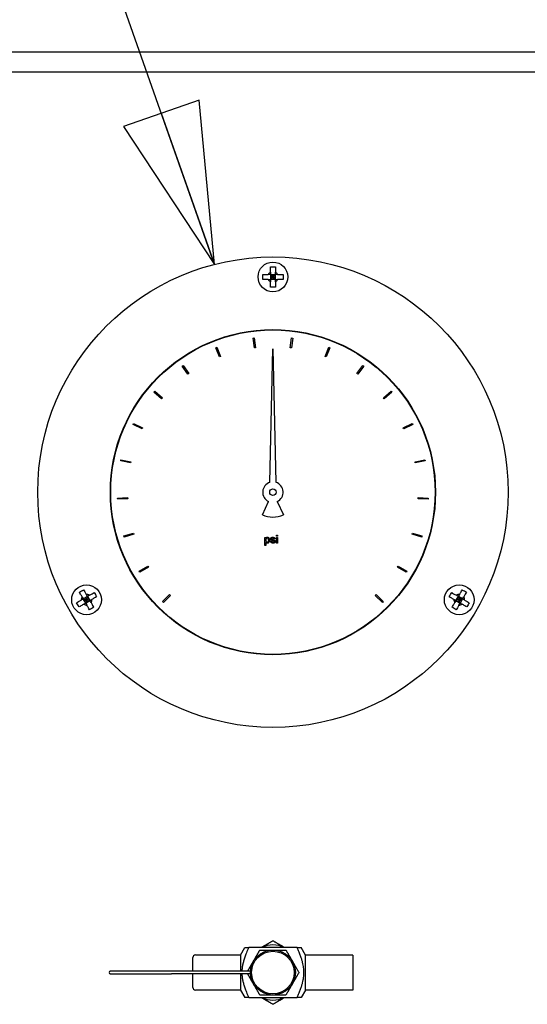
# Paper-space layout 'SHEET_1' of a CAD drawing. Header units: inches. Extents: x 4 to 540, y 12 to 340.
# Tile 15 of 118: x 57.99 to 64.33, y 145.05 to 157.35. Entities that reach past the tile are written whole.
import ezdxf

# ---------------------------------------------------------------- set-up
doc = ezdxf.new("R2010")
doc.units = ezdxf.units.IN
doc.header["$LTSCALE"] = 16
doc.header["$MEASUREMENT"] = 0
doc.layers.get('0').update_dxf_attribs({"lineweight": 25})
doc.layers.add('DIMEN', color=7, linetype='Continuous', lineweight=25)
doc.styles.get("Standard").update_dxf_attribs({"font": 'arial.ttf'})
doc.dimstyles.new('DEFAULT-ANSI$7', dxfattribs={"dimscale": 16, "dimtxt": 0.125, "dimasz": 0.125, "dimexe": 0.125, "dimexo": 0.0625, "dimgap": 0.031496, "dimtad": 0, "dimtih": 1, "dimtoh": 1, "dimrnd": 1e-08, "dimzin": 4, "dimdsep": 46, "dimtxsty": 'Standard', "dimblk": 'Filled-1', "dimcen": 0.09, "dimdle": 0.393701, "dimclrd": 256, "dimclre": 256, "dimclrt": 256, "dimadec": 0, "dimazin": 1, "dimtfac": 1.504, "dimtofl": 0, "dimtmove": 0, "dimatfit": 3, "dimldrblk": 'Filled-1', "dimfxl": 1, "dimtolj": 1, "dimtzin": 4, "dimlwd": 25, "dimlwe": 25, "dimarcsym": 0})

# ---------------------------------------------------------------- blocks, each defined once
blk = doc.blocks.new('Filled-1')
at = {"color": 0}
for p, q in [((0, 0), (-1, 0.25)), ((-1, 0.25), (-1, -0.25)), ((-1, 0), (0, 0)), ((-1, -0.25), (0, 0))]:
    blk.add_line(p, q, dxfattribs=at)
at = {"color": 0, "flags": 128}
blk.add_lwpolyline([(-1, -0.25), (0, 0), (-1, 0.25), (-1, -0.25)], dxfattribs=at)
at = {"color": 0}
blk.add_solid([(-1, -0.25), (0, 0), (-1, 0.25), (-1, -0.25)], dxfattribs=at)

psp = doc.layouts.new('SHEET_1')

# ---------------------------------------------------------------- linework, layer by layer
for p, q in [((49.653, 156.951), (73.653, 156.951)), ((49.903, 156.701), (73.403, 156.701)), ((61.153, 154.139), (61.123, 154.169)), ((61.123, 154.169), (61.123, 154.109)), ((61.123, 154.169), (61.183, 154.169)), ((61.123, 154.139), (61.153, 154.139)), ((61.123, 154.109), (61.153, 154.139)), ((61.183, 154.109), (61.123, 154.109)), ((61.153, 154.169), (61.153, 154.139)), ((61.183, 154.169), (61.153, 154.139)), ((61.153, 154.139), (61.183, 154.139)), ((61.153, 154.139), (61.153, 154.109)), ((61.153, 154.139), (61.183, 154.109)), ((61.183, 154.109), (61.183, 154.169)), ((60.905, 153.376), (60.92, 153.378)), ((60.921, 153.252), (60.905, 153.376)), ((60.92, 153.378), (60.936, 153.254)), ((61.37, 153.254), (61.385, 153.378)), ((61.385, 153.378), (61.4, 153.376)), ((61.4, 153.376), (61.385, 153.252)), ((60.44, 153.256), (60.454, 153.262)), ((60.486, 153.14), (60.44, 153.256)), ((60.454, 153.262), (60.5, 153.145)), ((60.936, 153.254), (60.921, 153.252)), ((61.385, 153.252), (61.37, 153.254)), ((61.806, 153.145), (61.851, 153.262)), ((61.865, 153.256), (61.82, 153.14)), ((61.851, 153.262), (61.865, 153.256)), ((60.5, 153.145), (60.486, 153.14)), ((61.114, 151.573), (61.153, 153.24)), ((61.153, 153.24), (61.191, 151.573)), ((61.82, 153.14), (61.806, 153.145)), ((60.019, 153.026), (60.031, 153.035)), ((60.092, 152.924), (60.019, 153.026)), ((60.031, 153.035), (60.104, 152.933)), ((62.202, 152.933), (62.274, 153.035)), ((62.287, 153.026), (62.214, 152.924)), ((62.274, 153.035), (62.287, 153.026)), ((60.104, 152.933), (60.092, 152.924)), ((62.214, 152.924), (62.202, 152.933)), ((59.667, 152.7), (59.677, 152.711)), ((59.762, 152.619), (59.667, 152.7)), ((59.677, 152.711), (59.772, 152.63)), ((59.772, 152.63), (59.762, 152.619)), ((62.533, 152.63), (62.629, 152.711)), ((62.543, 152.619), (62.533, 152.63)), ((62.639, 152.7), (62.543, 152.619)), ((62.629, 152.711), (62.639, 152.7)), ((59.406, 152.297), (59.412, 152.31)), ((59.518, 152.242), (59.406, 152.297)), ((59.412, 152.31), (59.525, 152.255)), ((62.781, 152.255), (62.893, 152.31)), ((62.9, 152.297), (62.787, 152.242)), ((62.893, 152.31), (62.9, 152.297)), ((59.525, 152.255), (59.518, 152.242)), ((62.787, 152.242), (62.781, 152.255)), ((59.252, 151.842), (59.255, 151.857)), ((59.374, 151.816), (59.252, 151.842)), ((59.255, 151.857), (59.377, 151.831)), ((59.377, 151.831), (59.374, 151.816)), ((62.928, 151.831), (63.051, 151.857)), ((62.931, 151.816), (62.928, 151.831)), ((63.054, 151.842), (62.931, 151.816)), ((63.051, 151.857), (63.054, 151.842)), ((59.213, 151.378), (59.338, 151.383)), ((59.214, 151.363), (59.213, 151.378)), ((59.339, 151.369), (59.214, 151.363)), ((59.338, 151.383), (59.339, 151.369)), ((61.021, 151.169), (61.099, 151.335)), ((61.207, 151.335), (61.284, 151.169)), ((62.967, 151.369), (62.967, 151.383)), ((62.967, 151.383), (63.092, 151.378)), ((63.092, 151.363), (62.967, 151.369)), ((63.092, 151.378), (63.092, 151.363)), ((59.291, 150.904), (59.41, 150.94)), ((59.415, 150.926), (59.295, 150.89)), ((59.41, 150.94), (59.415, 150.926)), ((61.198, 150.902), (61.198, 150.915)), ((61.198, 150.915), (61.211, 150.915)), ((61.211, 150.915), (61.211, 150.902)), ((62.891, 150.926), (62.895, 150.94)), ((63.011, 150.89), (62.891, 150.926)), ((62.895, 150.94), (63.015, 150.904)), ((59.295, 150.89), (59.291, 150.904)), ((61.051, 150.787), (61.051, 150.887)), ((61.051, 150.887), (61.064, 150.887)), ((61.064, 150.787), (61.051, 150.787)), ((61.064, 150.887), (61.064, 150.876)), ((61.064, 150.824), (61.064, 150.787)), ((61.123, 150.837), (61.136, 150.838)), ((61.178, 150.868), (61.165, 150.867)), ((61.211, 150.902), (61.198, 150.902)), ((61.198, 150.815), (61.198, 150.887)), ((61.198, 150.887), (61.211, 150.887)), ((61.211, 150.815), (61.198, 150.815)), ((61.211, 150.887), (61.211, 150.815)), ((63.015, 150.904), (63.011, 150.89)), ((59.482, 150.464), (59.589, 150.528)), ((59.489, 150.451), (59.482, 150.464)), ((59.597, 150.515), (59.489, 150.451)), ((59.589, 150.528), (59.597, 150.515)), ((62.709, 150.515), (62.716, 150.528)), ((62.816, 150.451), (62.709, 150.515)), ((62.716, 150.528), (62.824, 150.464)), ((62.824, 150.464), (62.816, 150.451)), ((59.775, 150.084), (59.863, 150.172)), ((59.863, 150.172), (59.874, 150.162)), ((62.431, 150.162), (62.442, 150.172)), ((62.442, 150.172), (62.53, 150.084)), ((58.836, 150.148), (58.784, 150.118)), ((58.784, 150.118), (58.825, 150.107)), ((58.814, 150.066), (58.784, 150.118)), ((58.799, 150.092), (58.825, 150.107)), ((58.825, 150.107), (58.81, 150.133)), ((58.825, 150.107), (58.814, 150.066)), ((58.814, 150.066), (58.866, 150.096)), ((58.825, 150.107), (58.836, 150.148)), ((58.825, 150.107), (58.851, 150.122)), ((58.84, 150.081), (58.825, 150.107)), ((58.866, 150.096), (58.825, 150.107)), ((58.836, 150.148), (58.866, 150.096)), ((59.786, 150.073), (59.775, 150.084)), ((59.874, 150.162), (59.786, 150.073)), ((62.52, 150.073), (62.431, 150.162)), ((62.53, 150.084), (62.52, 150.073)), ((63.439, 150.096), (63.469, 150.148)), ((63.48, 150.107), (63.439, 150.096)), ((63.439, 150.096), (63.491, 150.066)), ((63.48, 150.107), (63.454, 150.122)), ((63.48, 150.107), (63.465, 150.081)), ((63.521, 150.118), (63.469, 150.148)), ((63.469, 150.148), (63.48, 150.107)), ((63.495, 150.133), (63.48, 150.107)), ((63.48, 150.107), (63.521, 150.118)), ((63.506, 150.092), (63.48, 150.107)), ((63.491, 150.066), (63.48, 150.107)), ((63.521, 150.118), (63.491, 150.066)), ((60.746, 145.67), (60.801, 145.764)), ((61.454, 145.764), (60.851, 145.764)), ((61.559, 145.67), (61.505, 145.764)), ((60.153, 145.467), (60.153, 145.639)), ((60.746, 145.67), (60.184, 145.67)), ((60.746, 145.67), (60.746, 145.467)), ((61.559, 145.232), (61.559, 145.67)), ((62.153, 145.67), (61.559, 145.67)), ((62.153, 145.67), (62.153, 145.232)), ((59.887, 145.467), (59.121, 145.467)), ((59.121, 145.435), (59.887, 145.435)), ((60.872, 145.467), (59.887, 145.467)), ((60.872, 145.435), (59.887, 145.435)), ((60.153, 145.264), (60.153, 145.435)), ((60.746, 145.435), (60.746, 145.232)), ((60.746, 145.232), (60.184, 145.232)), ((60.746, 145.232), (60.801, 145.139)), ((60.851, 145.139), (61.454, 145.139)), ((61.559, 145.232), (61.505, 145.139)), ((62.153, 145.232), (61.559, 145.232))]:
    psp.add_line(p, q)
for centre, radius in [((61.153, 151.451), 2.938), ((61.153, 154.139), 0.186), ((61.153, 151.451), 2.031), ((61.153, 151.451), 2.026), ((61.153, 151.451), 0.0402), ((58.825, 150.107), 0.186), ((63.48, 150.107), 0.186), ((61.153, 145.451), 0.281), ((61.153, 145.451), 0.266)]:
    psp.add_circle(centre, radius)
for centre, radius, start, end in [((61.153, 154.139), 0.0665, 116.8161, 153.1839), ((61.153, 154.139), 0.0665, 206.8161, 243.1839), ((61.153, 154.139), 0.0665, 26.8161, 63.1839), ((61.153, 154.139), 0.0665, 296.8161, 333.1839), ((61.153, 151.451), 0.128, 107.496, 245), ((61.153, 151.451), 0.128, 295, 72.504), ((61.153, 151.451), 0.311, 245, 295), ((58.825, 150.107), 0.0665, 56.8161, 93.1839), ((63.48, 150.107), 0.0665, 86.8161, 123.1839), ((58.825, 150.107), 0.0665, 146.8161, 183.1839), ((58.825, 150.107), 0.0665, 236.8161, 273.1839), ((58.825, 150.107), 0.0665, 326.8161, 3.1839), ((63.48, 150.107), 0.0665, 176.8161, 213.1839), ((63.48, 150.107), 0.0665, 266.8161, 303.1839), ((63.48, 150.107), 0.0665, 356.8161, 33.1839), ((61.153, 145.451), 0.344, 65.38, 114.62), ((60.184, 145.639), 0.0313, 90, 180), ((59.121, 145.451), 0.0156, 90, 270), ((60.184, 145.264), 0.0313, 180, 270), ((61.153, 145.451), 0.344, 245.38, 294.62)]:
    psp.add_arc(centre, radius, start, end)
for points, knots in [([(61.123, 154.264), (61.133, 154.265), (61.143, 154.266), (61.153, 154.266), (61.162, 154.266), (61.172, 154.265), (61.183, 154.264)], [-0.073398, -0.073398, -0.073398, -0.073398, 0, 0, 0, 0.073398, 0.073398, 0.073398, 0.073398]), ([(61.123, 154.198), (61.123, 154.21), (61.123, 154.224), (61.123, 154.246), (61.123, 154.256), (61.123, 154.264)], [0.1417473, 0.1417473, 0.1417473, 0.1417473, 0.2356694, 0.2356694, 0.3031973, 0.3031973, 0.3031973, 0.3031973]), ([(61.183, 154.264), (61.183, 154.256), (61.183, 154.246), (61.183, 154.224), (61.183, 154.21), (61.183, 154.198)], [-0.3031973, -0.3031973, -0.3031973, -0.3031973, -0.2356694, -0.2356694, -0.1417473, -0.1417473, -0.1417473, -0.1417473]), ([(61.027, 154.109), (61.026, 154.119), (61.026, 154.129), (61.026, 154.139), (61.026, 154.148), (61.026, 154.158), (61.027, 154.169)], [-0.073398, -0.073398, -0.073398, -0.073398, 0, 0, 0, 0.073398, 0.073398, 0.073398, 0.073398]), ([(61.027, 154.169), (61.036, 154.169), (61.045, 154.169), (61.068, 154.169), (61.081, 154.169), (61.093, 154.169)], [-0.3031973, -0.3031973, -0.3031973, -0.3031973, -0.2356694, -0.2356694, -0.1417473, -0.1417473, -0.1417473, -0.1417473]), ([(61.093, 154.109), (61.081, 154.109), (61.068, 154.109), (61.045, 154.109), (61.036, 154.109), (61.027, 154.109)], [0.1417473, 0.1417473, 0.1417473, 0.1417473, 0.2356694, 0.2356694, 0.3031973, 0.3031973, 0.3031973, 0.3031973]), ([(61.212, 154.169), (61.224, 154.169), (61.238, 154.169), (61.261, 154.169), (61.27, 154.169), (61.279, 154.169)], [0.1417473, 0.1417473, 0.1417473, 0.1417473, 0.2356694, 0.2356694, 0.3031973, 0.3031973, 0.3031973, 0.3031973]), ([(61.279, 154.109), (61.27, 154.109), (61.261, 154.109), (61.238, 154.109), (61.224, 154.109), (61.212, 154.109)], [-0.3031973, -0.3031973, -0.3031973, -0.3031973, -0.2356694, -0.2356694, -0.1417473, -0.1417473, -0.1417473, -0.1417473]), ([(61.279, 154.169), (61.279, 154.158), (61.28, 154.148), (61.28, 154.139), (61.28, 154.129), (61.279, 154.119), (61.279, 154.109)], [-0.073398, -0.073398, -0.073398, -0.073398, 0, 0, 0, 0.073398, 0.073398, 0.073398, 0.073398]), ([(61.123, 154.013), (61.123, 154.021), (61.123, 154.031), (61.123, 154.053), (61.123, 154.067), (61.123, 154.079)], [-0.3031973, -0.3031973, -0.3031973, -0.3031973, -0.2356694, -0.2356694, -0.1417473, -0.1417473, -0.1417473, -0.1417473]), ([(61.183, 154.013), (61.172, 154.012), (61.162, 154.012), (61.153, 154.012), (61.143, 154.012), (61.133, 154.012), (61.123, 154.013)], [-0.073398, -0.073398, -0.073398, -0.073398, 0, 0, 0, 0.073398, 0.073398, 0.073398, 0.073398]), ([(61.183, 154.079), (61.183, 154.067), (61.183, 154.053), (61.183, 154.031), (61.183, 154.021), (61.183, 154.013)], [0.1417473, 0.1417473, 0.1417473, 0.1417473, 0.2356694, 0.2356694, 0.3031973, 0.3031973, 0.3031973, 0.3031973]), ([(61.082, 150.877), (61.081, 150.877), (61.079, 150.877), (61.076, 150.876), (61.075, 150.875), (61.072, 150.872), (61.07, 150.87), (61.067, 150.865), (61.065, 150.862), (61.064, 150.856), (61.063, 150.853), (61.064, 150.85)], [0, 0, 0, 0, 0.01030096, 0.01030096, 0.02382711, 0.02382711, 0.04396093, 0.04396093, 0.06383483, 0.06383483, 0.08336605, 0.08336605, 0.08336605, 0.08336605]), ([(61.064, 150.85), (61.063, 150.847), (61.064, 150.844), (61.066, 150.838), (61.068, 150.834), (61.072, 150.829), (61.073, 150.828), (61.076, 150.826), (61.077, 150.826), (61.079, 150.825), (61.08, 150.825), (61.081, 150.825)], [0, 0, 0, 0, 0.02322829, 0.02322829, 0.05294071, 0.05294071, 0.07328238, 0.07328238, 0.08325329, 0.08325329, 0.0930071, 0.0930071, 0.0930071, 0.0930071]), ([(61.064, 150.876), (61.065, 150.878), (61.068, 150.881), (61.073, 150.885), (61.075, 150.886), (61.079, 150.888), (61.081, 150.889), (61.084, 150.889)], [0, 0, 0, 0, 0.02008113, 0.02008113, 0.03134175, 0.03134175, 0.04158961, 0.04158961, 0.04158961, 0.04158961]), ([(61.082, 150.813), (61.081, 150.813), (61.079, 150.814), (61.075, 150.815), (61.072, 150.817), (61.068, 150.82), (61.065, 150.822), (61.064, 150.824)], [0, 0, 0, 0, 0.01170431, 0.01170431, 0.03306858, 0.03306858, 0.05638212, 0.05638212, 0.05638212, 0.05638212]), ([(61.081, 150.825), (61.083, 150.825), (61.084, 150.825), (61.087, 150.826), (61.089, 150.827), (61.092, 150.83), (61.094, 150.832), (61.097, 150.837), (61.098, 150.84), (61.1, 150.845), (61.1, 150.848), (61.1, 150.851)], [0, 0, 0, 0, 0.01071139, 0.01071139, 0.02407161, 0.02407161, 0.04411211, 0.04411211, 0.06645334, 0.06645334, 0.08878224, 0.08878224, 0.08878224, 0.08878224]), ([(61.1, 150.851), (61.1, 150.854), (61.099, 150.858), (61.097, 150.864), (61.096, 150.868), (61.092, 150.873), (61.09, 150.874), (61.087, 150.876), (61.086, 150.876), (61.084, 150.877), (61.083, 150.877), (61.082, 150.877)], [0, 0, 0, 0, 0.02328501, 0.02328501, 0.05371083, 0.05371083, 0.07254537, 0.07254537, 0.08127425, 0.08127425, 0.08978115, 0.08978115, 0.08978115, 0.08978115]), ([(61.113, 150.852), (61.113, 150.847), (61.112, 150.842), (61.108, 150.831), (61.105, 150.827), (61.098, 150.82), (61.095, 150.817), (61.09, 150.815), (61.089, 150.814), (61.085, 150.814), (61.084, 150.813), (61.082, 150.813)], [0, 0, 0, 0, 0.03428, 0.03428, 0.065659, 0.065659, 0.0911704, 0.0911704, 0.1037341, 0.1037341, 0.114811, 0.114811, 0.114811, 0.114811]), ([(61.084, 150.889), (61.085, 150.889), (61.087, 150.889), (61.092, 150.887), (61.094, 150.886), (61.1, 150.882), (61.103, 150.879), (61.108, 150.872), (61.11, 150.868), (61.112, 150.859), (61.113, 150.855), (61.113, 150.852)], [0, 0, 0, 0, 0.01297392, 0.01297392, 0.02976909, 0.02976909, 0.04981851, 0.04981851, 0.07069722, 0.07069722, 0.09133475, 0.09133475, 0.09133475, 0.09133475]), ([(61.154, 150.813), (61.15, 150.813), (61.147, 150.814), (61.14, 150.816), (61.136, 150.818), (61.13, 150.823), (61.128, 150.825), (61.125, 150.829), (61.125, 150.831), (61.124, 150.834), (61.123, 150.835), (61.123, 150.837)], [0, 0, 0, 0, 0.0256107, 0.0256107, 0.0569851, 0.0569851, 0.0819046, 0.0819046, 0.093959, 0.093959, 0.1058478, 0.1058478, 0.1058478, 0.1058478]), ([(61.124, 150.868), (61.124, 150.869), (61.125, 150.871), (61.126, 150.875), (61.127, 150.877), (61.129, 150.881), (61.131, 150.882), (61.132, 150.884)], [0, 0, 0, 0, 0.01194979, 0.01194979, 0.02671676, 0.02671676, 0.04156343, 0.04156343, 0.04156343, 0.04156343]), ([(61.153, 150.845), (61.147, 150.847), (61.139, 150.848), (61.13, 150.855), (61.128, 150.858), (61.126, 150.861), (61.125, 150.862), (61.125, 150.865), (61.124, 150.866), (61.124, 150.868)], [0, 0, 0, 0, 0.0472126, 0.0472126, 0.0724338, 0.0724338, 0.0919175, 0.0919175, 0.1110495, 0.1110495, 0.1110495, 0.1110495]), ([(61.132, 150.884), (61.134, 150.885), (61.135, 150.885), (61.141, 150.888), (61.146, 150.889), (61.15, 150.889)], [0, 0, 0, 0, 0.01117517, 0.01117517, 0.03636815, 0.03636815, 0.03636815, 0.03636815]), ([(61.136, 150.838), (61.136, 150.837), (61.137, 150.835), (61.138, 150.833), (61.139, 150.831), (61.142, 150.829), (61.144, 150.827), (61.148, 150.826), (61.149, 150.826), (61.151, 150.825), (61.152, 150.825), (61.154, 150.825)], [0, 0, 0, 0, 0.01013732, 0.01013732, 0.02326384, 0.02326384, 0.04120178, 0.04120178, 0.05075493, 0.05075493, 0.06010999, 0.06010999, 0.06010999, 0.06010999]), ([(61.151, 150.877), (61.149, 150.877), (61.147, 150.877), (61.144, 150.876), (61.142, 150.875), (61.14, 150.873), (61.139, 150.872), (61.138, 150.871), (61.138, 150.871), (61.138, 150.87), (61.138, 150.869), (61.138, 150.869)], [0, 0, 0, 0, 0.01457017, 0.01457017, 0.03004705, 0.03004705, 0.0388717, 0.0388717, 0.04292693, 0.04292693, 0.04689858, 0.04689858, 0.04689858, 0.04689858]), ([(61.138, 150.869), (61.138, 150.868), (61.138, 150.868), (61.138, 150.866), (61.138, 150.866), (61.139, 150.865)], [0, 0, 0, 0, 0.00523905, 0.00523905, 0.01050232, 0.01050232, 0.01050232, 0.01050232]), ([(61.139, 150.865), (61.139, 150.864), (61.14, 150.864), (61.141, 150.863), (61.142, 150.863), (61.143, 150.862)], [0, 0, 0, 0, 0.00622765, 0.00622765, 0.01298927, 0.01298927, 0.01298927, 0.01298927]), ([(61.143, 150.862), (61.144, 150.862), (61.146, 150.861), (61.149, 150.86), (61.151, 150.86), (61.152, 150.859)], [0, 0, 0, 0, 0.00999013, 0.00999013, 0.02429244, 0.02429244, 0.02429244, 0.02429244]), ([(61.15, 150.889), (61.155, 150.889), (61.159, 150.888), (61.166, 150.885), (61.169, 150.883), (61.174, 150.879), (61.175, 150.877), (61.177, 150.873), (61.178, 150.87), (61.178, 150.868)], [0, 0, 0, 0, 0.03302131, 0.03302131, 0.05929167, 0.05929167, 0.07866223, 0.07866223, 0.09800819, 0.09800819, 0.09800819, 0.09800819]), ([(61.165, 150.867), (61.165, 150.868), (61.165, 150.869), (61.164, 150.871), (61.163, 150.872), (61.16, 150.874), (61.159, 150.875), (61.156, 150.876), (61.155, 150.877), (61.153, 150.877), (61.152, 150.877), (61.151, 150.877)], [0, 0, 0, 0, 0.0076472, 0.0076472, 0.01759781, 0.01759781, 0.03144334, 0.03144334, 0.03928913, 0.03928913, 0.04695985, 0.04695985, 0.04695985, 0.04695985]), ([(61.152, 150.859), (61.158, 150.858), (61.164, 150.856), (61.172, 150.852), (61.176, 150.85), (61.18, 150.845), (61.181, 150.843), (61.182, 150.841), (61.182, 150.84), (61.182, 150.838), (61.183, 150.837), (61.182, 150.837)], [0, 0, 0, 0, 0.04192613, 0.04192613, 0.05932156, 0.05932156, 0.06853406, 0.06853406, 0.07326079, 0.07326079, 0.07774767, 0.07774767, 0.07774767, 0.07774767]), ([(61.165, 150.841), (61.163, 150.842), (61.161, 150.842), (61.157, 150.844), (61.155, 150.844), (61.153, 150.845)], [0, 0, 0, 0, 0.01396557, 0.01396557, 0.03149901, 0.03149901, 0.03149901, 0.03149901]), ([(61.182, 150.837), (61.183, 150.835), (61.182, 150.834), (61.181, 150.83), (61.18, 150.828), (61.177, 150.824), (61.175, 150.821), (61.169, 150.817), (61.166, 150.816), (61.159, 150.814), (61.156, 150.813), (61.154, 150.813)], [0, 0, 0, 0, 0.00947177, 0.00947177, 0.02243107, 0.02243107, 0.0382997, 0.0382997, 0.05309116, 0.05309116, 0.06788305, 0.06788305, 0.06788305, 0.06788305]), ([(61.154, 150.825), (61.156, 150.825), (61.158, 150.825), (61.162, 150.826), (61.164, 150.828), (61.167, 150.83), (61.168, 150.831), (61.169, 150.832), (61.169, 150.833), (61.169, 150.834), (61.169, 150.835), (61.169, 150.835)], [0, 0, 0, 0, 0.01486204, 0.01486204, 0.0333782, 0.0333782, 0.0442094, 0.0442094, 0.04920588, 0.04920588, 0.05407376, 0.05407376, 0.05407376, 0.05407376]), ([(61.169, 150.835), (61.169, 150.836), (61.169, 150.837), (61.168, 150.838), (61.168, 150.839), (61.167, 150.84), (61.166, 150.841), (61.165, 150.841)], [0, 0, 0, 0, 0.00630231, 0.00630231, 0.01208554, 0.01208554, 0.0201736, 0.0201736, 0.0201736, 0.0201736]), ([(58.736, 150.201), (58.745, 150.207), (58.753, 150.212), (58.762, 150.217), (58.77, 150.222), (58.779, 150.227), (58.788, 150.231)], [-0.073398, -0.073398, -0.073398, -0.073398, 0, 0, 0, 0.073398, 0.073398, 0.073398, 0.073398]), ([(58.77, 150.144), (58.763, 150.154), (58.757, 150.166), (58.745, 150.186), (58.741, 150.194), (58.736, 150.201)], [0.1417473, 0.1417473, 0.1417473, 0.1417473, 0.2356694, 0.2356694, 0.3031973, 0.3031973, 0.3031973, 0.3031973]), ([(58.788, 150.231), (58.793, 150.224), (58.797, 150.216), (58.809, 150.196), (58.815, 150.184), (58.822, 150.174)], [-0.3031973, -0.3031973, -0.3031973, -0.3031973, -0.2356694, -0.2356694, -0.1417473, -0.1417473, -0.1417473, -0.1417473]), ([(58.862, 150.163), (58.872, 150.169), (58.884, 150.176), (58.904, 150.187), (58.912, 150.192), (58.919, 150.196)], [0.1417473, 0.1417473, 0.1417473, 0.1417473, 0.2356694, 0.2356694, 0.3031973, 0.3031973, 0.3031973, 0.3031973]), ([(58.919, 150.196), (58.925, 150.188), (58.93, 150.179), (58.935, 150.171), (58.94, 150.162), (58.945, 150.154), (58.949, 150.144)], [-0.073398, -0.073398, -0.073398, -0.073398, 0, 0, 0, 0.073398, 0.073398, 0.073398, 0.073398]), ([(63.356, 150.144), (63.361, 150.154), (63.365, 150.162), (63.37, 150.171), (63.375, 150.179), (63.38, 150.188), (63.386, 150.196)], [-0.073398, -0.073398, -0.073398, -0.073398, 0, 0, 0, 0.073398, 0.073398, 0.073398, 0.073398]), ([(63.386, 150.196), (63.394, 150.192), (63.402, 150.187), (63.421, 150.176), (63.433, 150.169), (63.444, 150.163)], [-0.3031973, -0.3031973, -0.3031973, -0.3031973, -0.2356694, -0.2356694, -0.1417473, -0.1417473, -0.1417473, -0.1417473]), ([(63.484, 150.174), (63.49, 150.184), (63.497, 150.196), (63.508, 150.216), (63.513, 150.224), (63.517, 150.231)], [0.1417473, 0.1417473, 0.1417473, 0.1417473, 0.2356694, 0.2356694, 0.3031973, 0.3031973, 0.3031973, 0.3031973]), ([(63.517, 150.231), (63.526, 150.227), (63.535, 150.222), (63.544, 150.217), (63.552, 150.212), (63.561, 150.207), (63.569, 150.201)], [-0.073398, -0.073398, -0.073398, -0.073398, 0, 0, 0, 0.073398, 0.073398, 0.073398, 0.073398]), ([(63.569, 150.201), (63.565, 150.194), (63.56, 150.186), (63.549, 150.166), (63.542, 150.154), (63.536, 150.144)], [-0.3031973, -0.3031973, -0.3031973, -0.3031973, -0.2356694, -0.2356694, -0.1417473, -0.1417473, -0.1417473, -0.1417473]), ([(58.701, 150.07), (58.709, 150.075), (58.717, 150.079), (58.737, 150.091), (58.748, 150.097), (58.759, 150.104)], [-0.3031973, -0.3031973, -0.3031973, -0.3031973, -0.2356694, -0.2356694, -0.1417473, -0.1417473, -0.1417473, -0.1417473]), ([(58.731, 150.018), (58.725, 150.027), (58.72, 150.035), (58.715, 150.044), (58.71, 150.052), (58.706, 150.061), (58.701, 150.07)], [-0.073398, -0.073398, -0.073398, -0.073398, 0, 0, 0, 0.073398, 0.073398, 0.073398, 0.073398]), ([(58.789, 150.052), (58.778, 150.045), (58.767, 150.039), (58.747, 150.027), (58.739, 150.023), (58.731, 150.018)], [0.1417473, 0.1417473, 0.1417473, 0.1417473, 0.2356694, 0.2356694, 0.3031973, 0.3031973, 0.3031973, 0.3031973]), ([(58.881, 150.071), (58.887, 150.06), (58.894, 150.049), (58.905, 150.029), (58.91, 150.021), (58.914, 150.013)], [0.1417473, 0.1417473, 0.1417473, 0.1417473, 0.2356694, 0.2356694, 0.3031973, 0.3031973, 0.3031973, 0.3031973]), ([(58.949, 150.144), (58.942, 150.14), (58.934, 150.135), (58.914, 150.124), (58.902, 150.117), (58.892, 150.111)], [-0.3031973, -0.3031973, -0.3031973, -0.3031973, -0.2356694, -0.2356694, -0.1417473, -0.1417473, -0.1417473, -0.1417473]), ([(63.414, 150.111), (63.403, 150.117), (63.391, 150.124), (63.372, 150.135), (63.364, 150.14), (63.356, 150.144)], [0.1417473, 0.1417473, 0.1417473, 0.1417473, 0.2356694, 0.2356694, 0.3031973, 0.3031973, 0.3031973, 0.3031973]), ([(63.391, 150.013), (63.396, 150.021), (63.4, 150.029), (63.412, 150.049), (63.418, 150.06), (63.425, 150.071)], [-0.3031973, -0.3031973, -0.3031973, -0.3031973, -0.2356694, -0.2356694, -0.1417473, -0.1417473, -0.1417473, -0.1417473]), ([(63.574, 150.018), (63.567, 150.023), (63.559, 150.027), (63.539, 150.039), (63.527, 150.045), (63.517, 150.052)], [-0.3031973, -0.3031973, -0.3031973, -0.3031973, -0.2356694, -0.2356694, -0.1417473, -0.1417473, -0.1417473, -0.1417473]), ([(63.547, 150.104), (63.557, 150.097), (63.569, 150.091), (63.589, 150.079), (63.597, 150.075), (63.604, 150.07)], [0.1417473, 0.1417473, 0.1417473, 0.1417473, 0.2356694, 0.2356694, 0.3031973, 0.3031973, 0.3031973, 0.3031973]), ([(63.604, 150.07), (63.6, 150.061), (63.595, 150.052), (63.59, 150.044), (63.585, 150.035), (63.58, 150.027), (63.574, 150.018)], [-0.073398, -0.073398, -0.073398, -0.073398, 0, 0, 0, 0.073398, 0.073398, 0.073398, 0.073398]), ([(58.862, 149.983), (58.858, 149.991), (58.853, 149.999), (58.842, 150.019), (58.835, 150.03), (58.829, 150.041)], [-0.3031973, -0.3031973, -0.3031973, -0.3031973, -0.2356694, -0.2356694, -0.1417473, -0.1417473, -0.1417473, -0.1417473]), ([(58.914, 150.013), (58.906, 150.007), (58.897, 150.002), (58.889, 149.997), (58.88, 149.992), (58.872, 149.988), (58.862, 149.983)], [-0.073398, -0.073398, -0.073398, -0.073398, 0, 0, 0, 0.073398, 0.073398, 0.073398, 0.073398]), ([(63.443, 149.983), (63.434, 149.988), (63.425, 149.992), (63.417, 149.997), (63.408, 150.002), (63.4, 150.007), (63.391, 150.013)], [-0.073398, -0.073398, -0.073398, -0.073398, 0, 0, 0, 0.073398, 0.073398, 0.073398, 0.073398]), ([(63.476, 150.041), (63.47, 150.03), (63.464, 150.019), (63.452, 149.999), (63.448, 149.991), (63.443, 149.983)], [0.1417473, 0.1417473, 0.1417473, 0.1417473, 0.2356694, 0.2356694, 0.3031973, 0.3031973, 0.3031973, 0.3031973])]:
    psp.add_open_spline(points, degree=3, knots=knots)
for points, weights in [([(61.123, 154.169), (61.111, 154.169), (61.093, 154.169)], [1.33238695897, 1.19861711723, 1]), ([(61.093, 154.109), (61.111, 154.109), (61.123, 154.109)], [1, 1.19861711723, 1.33238695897]), ([(61.123, 154.198), (61.123, 154.18), (61.123, 154.169)], [1, 1.19861711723, 1.33238695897]), ([(61.123, 154.109), (61.123, 154.097), (61.123, 154.079)], [1.33238695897, 1.19861711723, 1]), ([(61.183, 154.169), (61.183, 154.18), (61.183, 154.198)], [1.33238695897, 1.19861711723, 1]), ([(61.212, 154.169), (61.194, 154.169), (61.183, 154.169)], [1, 1.19861711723, 1.33238695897]), ([(61.183, 154.079), (61.183, 154.097), (61.183, 154.109)], [1, 1.19861711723, 1.33238695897]), ([(61.183, 154.109), (61.194, 154.109), (61.212, 154.109)], [1.33238695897, 1.19861711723, 1]), ([(58.836, 150.148), (58.831, 150.158), (58.822, 150.174)], [1.33238695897, 1.19861711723, 1]), ([(63.484, 150.174), (63.475, 150.158), (63.469, 150.148)], [1, 1.19861711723, 1.33238695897]), ([(58.784, 150.118), (58.774, 150.113), (58.759, 150.104)], [1.33238695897, 1.19861711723, 1]), ([(58.77, 150.144), (58.779, 150.128), (58.784, 150.118)], [1, 1.19861711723, 1.33238695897]), ([(58.789, 150.052), (58.804, 150.061), (58.814, 150.066)], [1, 1.19861711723, 1.33238695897]), ([(58.814, 150.066), (58.82, 150.056), (58.829, 150.041)], [1.33238695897, 1.19861711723, 1]), ([(58.862, 150.163), (58.846, 150.154), (58.836, 150.148)], [1, 1.19861711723, 1.33238695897]), ([(58.866, 150.096), (58.876, 150.102), (58.892, 150.111)], [1.33238695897, 1.19861711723, 1]), ([(58.881, 150.071), (58.872, 150.086), (58.866, 150.096)], [1, 1.19861711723, 1.33238695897]), ([(63.414, 150.111), (63.429, 150.102), (63.439, 150.096)], [1, 1.19861711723, 1.33238695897]), ([(63.439, 150.096), (63.433, 150.086), (63.425, 150.071)], [1.33238695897, 1.19861711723, 1]), ([(63.469, 150.148), (63.459, 150.154), (63.444, 150.163)], [1.33238695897, 1.19861711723, 1]), ([(63.476, 150.041), (63.485, 150.056), (63.491, 150.066)], [1, 1.19861711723, 1.33238695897]), ([(63.491, 150.066), (63.501, 150.061), (63.517, 150.052)], [1.33238695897, 1.19861711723, 1]), ([(63.521, 150.118), (63.527, 150.128), (63.536, 150.144)], [1.33238695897, 1.19861711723, 1]), ([(63.547, 150.104), (63.531, 150.113), (63.521, 150.118)], [1, 1.19861711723, 1.33238695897]), ([(60.851, 145.764), (60.769, 145.581), (60.765, 145.467)], [1, 1.280878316, 1.29912309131]), ([(60.801, 145.764), (60.801, 145.764), (60.851, 145.764)], [1.14031242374, 1.14031242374, 1]), ([(61.007, 145.764), (61.075, 145.803), (61.153, 145.848)], [1.00996694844, 1.03205395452, 1]), ([(61.153, 145.848), (61.231, 145.803), (61.299, 145.764)], [1, 1.03205395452, 1.00996694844]), ([(61.454, 145.139), (61.595, 145.451), (61.454, 145.764)], [1, 1.60078105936, 1]), ([(61.454, 145.764), (61.505, 145.764), (61.505, 145.764)], [1, 1.14031242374, 1.14031242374]), ([(60.909, 145.592), (60.947, 145.657), (60.99, 145.732)], [1, 1.0379548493, 1]), ([(60.99, 145.732), (61.077, 145.732), (61.153, 145.732)], [1, 1.0379548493, 1]), ([(61.153, 145.732), (61.228, 145.732), (61.315, 145.732)], [1, 1.0379548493, 1]), ([(61.315, 145.732), (61.359, 145.657), (61.396, 145.592)], [1, 1.0379548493, 1]), ([(60.837, 145.467), (60.875, 145.533), (60.909, 145.592)], [1.00692964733, 1.03409813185, 1]), ([(61.396, 145.592), (61.434, 145.526), (61.478, 145.451)], [1, 1.0379548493, 1]), ([(60.765, 145.435), (60.769, 145.321), (60.851, 145.139)], [1.29912309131, 1.280878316, 1]), ([(60.909, 145.31), (60.875, 145.369), (60.837, 145.435)], [1, 1.03409813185, 1.00692964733]), ([(61.478, 145.451), (61.434, 145.376), (61.396, 145.31)], [1, 1.0379548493, 1]), ([(60.99, 145.17), (60.947, 145.245), (60.909, 145.31)], [1, 1.0379548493, 1]), ([(61.396, 145.31), (61.359, 145.245), (61.315, 145.17)], [1, 1.0379548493, 1]), ([(60.851, 145.139), (60.801, 145.139), (60.801, 145.139)], [1, 1.14031242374, 1.14031242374]), ([(61.153, 145.17), (61.077, 145.17), (60.99, 145.17)], [1, 1.0379548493, 1]), ([(61.153, 145.054), (61.075, 145.099), (61.007, 145.139)], [1, 1.03205395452, 1.00996694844]), ([(61.315, 145.17), (61.228, 145.17), (61.153, 145.17)], [1, 1.0379548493, 1]), ([(61.299, 145.139), (61.231, 145.099), (61.153, 145.054)], [1.00996694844, 1.03205395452, 1]), ([(61.505, 145.139), (61.505, 145.139), (61.454, 145.139)], [1.14031242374, 1.14031242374, 1])]:
    psp.add_rational_spline(points, weights, degree=2)

# ---------------------------------------------------------------- leaders
at = {"layer": 'DIMEN', "linetype": 'Continuous', "lineweight": 25, "annotation_type": 0, "has_hookline": 1, "hookline_direction": 1}
for points, text_width in [([(67.903, 154.686), (51.401, 201.634), (49.401, 201.634)], 25.873), ([(60.424, 154.297), (48.048, 189.388), (46.048, 189.388)], 23.655)]:
    psp.add_leader(points, dimstyle='DEFAULT-ANSI$7', override={"dimtad": 0}, dxfattribs=dict(at, text_width=text_width))

doc.saveas('drawing.dxf')
